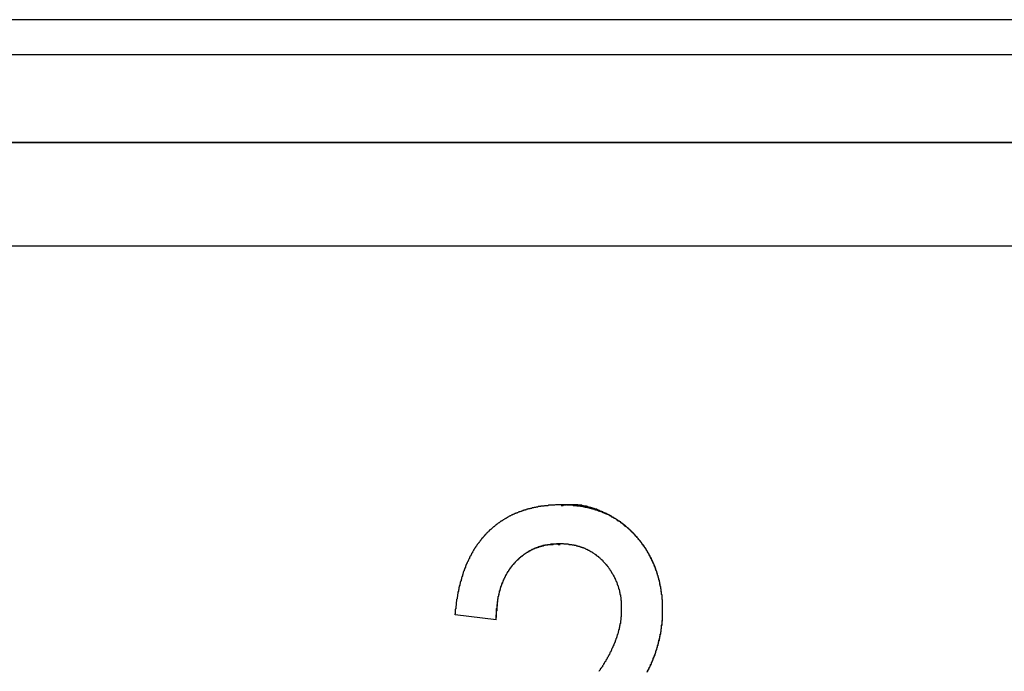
# Model space of a CAD drawing. Extents: x 7.6 to 27.1, y 2.7 to 20.5.
# Tile 60 of 136: x 15.989 to 16.214, y 15.181 to 15.33. Entities that reach past the tile are written whole.
import ezdxf

# ---------------------------------------------------------------- set-up
doc = ezdxf.new("R2010")
doc.units = 0
doc.layers.get('0').update_dxf_attribs({"linetype": 'CONTINUOUS'})

msp = doc.modelspace()

# ---------------------------------------------------------------- linework, layer by layer
at = {"color": 7, "linetype": 'CONTINUOUS'}
for p, q in [((16.42894, 15.33), (15.79794, 15.33)), ((16.42894, 15.322), (15.79794, 15.322)), ((15.78788, 15.302), (16.43733, 15.302)), ((16.43894, 15.302), (15.78794, 15.302)), ((16.42994, 15.27839), (15.09338, 15.27839)), ((16.11256, 15.21057), (16.11256, 15.21057)), ((16.09802, 15.1932), (16.08863, 15.19432))]:
    msp.add_line(p, q, dxfattribs=at)
at = {"color": 7}
for points in [[(16.1325, 15.1814, 0), (16.1326, 15.1815, 0), (16.1326, 15.1817, 0), (16.1327, 15.1818, 0), (16.1328, 15.1819, 0), (16.1328, 15.1821, 0), (16.1329, 15.1822, 0), (16.1329, 15.1823, 0), (16.133, 15.1824, 0), (16.1331, 15.1826, 0), (16.1331, 15.1827, 0), (16.1332, 15.1828, 0), (16.1332, 15.183, 0), (16.1333, 15.1831, 0), (16.1334, 15.1832, 0), (16.1334, 15.1833, 0), (16.1335, 15.1835, 0), (16.1335, 15.1836, 0), (16.1336, 15.1837, 0), (16.1336, 15.1839, 0), (16.1337, 15.184, 0), (16.1337, 15.1841, 0), (16.1338, 15.1842, 0), (16.1338, 15.1844, 0), (16.1339, 15.1845, 0), (16.1339, 15.1846, 0), (16.134, 15.1848, 0), (16.134, 15.1849, 0), (16.1341, 15.185, 0), (16.1341, 15.1851, 0), (16.1342, 15.1853, 0), (16.1342, 15.1854, 0), (16.1343, 15.1855, 0), (16.1343, 15.1856, 0), (16.1344, 15.1858, 0), (16.1344, 15.1859, 0), (16.1344, 15.186, 0), (16.1345, 15.1862, 0), (16.1345, 15.1863, 0), (16.1346, 15.1864, 0), (16.1346, 15.1865, 0), (16.1346, 15.1867, 0), (16.1347, 15.1868, 0), (16.1347, 15.1869, 0), (16.1348, 15.187, 0), (16.1348, 15.1872, 0), (16.1348, 15.1873, 0), (16.1349, 15.1874, 0), (16.1349, 15.1876, 0), (16.1349, 15.1877, 0), (16.135, 15.1878, 0), (16.135, 15.1879, 0), (16.135, 15.1881, 0), (16.1351, 15.1882, 0), (16.1351, 15.1883, 0), (16.1351, 15.1884, 0), (16.1352, 15.1886, 0), (16.1352, 15.1887, 0), (16.1352, 15.1888, 0), (16.1352, 15.189, 0), (16.1353, 15.1891, 0), (16.1353, 15.1892, 0), (16.1353, 15.1893, 0), (16.1354, 15.1895, 0), (16.1354, 15.1896, 0), (16.1354, 15.1897, 0), (16.1354, 15.1899, 0), (16.1355, 15.19, 0), (16.1355, 15.1901, 0), (16.1355, 15.1902, 0), (16.1355, 15.1904, 0), (16.1355, 15.1905, 0), (16.1356, 15.1906, 0), (16.1356, 15.1908, 0), (16.1356, 15.1909, 0), (16.1356, 15.191, 0), (16.1356, 15.1911, 0), (16.1357, 15.1913, 0), (16.1357, 15.1914, 0), (16.1357, 15.1915, 0), (16.1357, 15.1917, 0), (16.1357, 15.1918, 0), (16.1357, 15.1919, 0), (16.1358, 15.192, 0), (16.1358, 15.1922, 0), (16.1358, 15.1923, 0), (16.1358, 15.1924, 0), (16.1358, 15.1926, 0), (16.1358, 15.1927, 0), (16.1358, 15.1928, 0), (16.1359, 15.193, 0), (16.1359, 15.1931, 0), (16.1359, 15.1932, 0), (16.1359, 15.1933, 0), (16.1359, 15.1935, 0), (16.1359, 15.1936, 0), (16.1359, 15.1937, 0), (16.1359, 15.1939, 0), (16.1359, 15.194, 0), (16.1359, 15.1941, 0), (16.1359, 15.1943, 0), (16.1359, 15.1944, 0), (16.1359, 15.1945, 0), (16.1359, 15.1946, 0), (16.1359, 15.1948, 0), (16.1359, 15.1949, 0), (16.1359, 15.195, 0), (16.1359, 15.1952, 0), (16.1359, 15.1953, 0), (16.1359, 15.1954, 0), (16.1359, 15.1955, 0), (16.1359, 15.1957, 0), (16.1359, 15.1958, 0), (16.1359, 15.1959, 0), (16.1359, 15.1961, 0), (16.1359, 15.1962, 0), (16.1359, 15.1963, 0), (16.1359, 15.1964, 0), (16.1359, 15.1966, 0), (16.1359, 15.1967, 0), (16.1359, 15.1968, 0), (16.1359, 15.197, 0), (16.1359, 15.1971, 0), (16.1359, 15.1972, 0), (16.1359, 15.1973, 0), (16.1359, 15.1975, 0), (16.1359, 15.1976, 0), (16.1359, 15.1977, 0), (16.1358, 15.1979, 0), (16.1358, 15.198, 0), (16.1358, 15.1981, 0), (16.1358, 15.1982, 0), (16.1358, 15.1984, 0), (16.1358, 15.1985, 0), (16.1358, 15.1986, 0), (16.1358, 15.1987, 0), (16.1358, 15.1989, 0), (16.1357, 15.199, 0), (16.1357, 15.1991, 0), (16.1357, 15.1992, 0), (16.1357, 15.1993, 0), (16.1357, 15.1995, 0), (16.1357, 15.1996, 0), (16.1356, 15.1997, 0), (16.1356, 15.1998, 0), (16.1356, 15.2, 0), (16.1356, 15.2001, 0), (16.1356, 15.2002, 0), (16.1355, 15.2003, 0), (16.1355, 15.2004, 0), (16.1355, 15.2006, 0), (16.1355, 15.2007, 0), (16.1355, 15.2008, 0), (16.1354, 15.2009, 0), (16.1354, 15.201, 0), (16.1354, 15.2012, 0), (16.1354, 15.2013, 0), (16.1353, 15.2014, 0), (16.1353, 15.2015, 0), (16.1353, 15.2016, 0), (16.1353, 15.2017, 0), (16.1352, 15.2019, 0), (16.1352, 15.202, 0), (16.1352, 15.2021, 0), (16.1352, 15.2022, 0), (16.1351, 15.2023, 0), (16.1351, 15.2024, 0), (16.1351, 15.2026, 0), (16.135, 15.2027, 0), (16.135, 15.2028, 0), (16.135, 15.2029, 0), (16.1349, 15.203, 0), (16.1349, 15.2031, 0), (16.1349, 15.2032, 0), (16.1348, 15.2034, 0), (16.1348, 15.2035, 0), (16.1348, 15.2036, 0), (16.1347, 15.2037, 0), (16.1347, 15.2038, 0), (16.1347, 15.2039, 0), (16.1346, 15.204, 0), (16.1346, 15.2041, 0), (16.1346, 15.2043, 0), (16.1345, 15.2044, 0), (16.1345, 15.2045, 0), (16.1344, 15.2046, 0), (16.1344, 15.2047, 0), (16.1344, 15.2048, 0), (16.1343, 15.2049, 0), (16.1343, 15.205, 0), (16.1342, 15.2051, 0), (16.1342, 15.2052, 0), (16.1342, 15.2053, 0), (16.1341, 15.2055, 0), (16.1341, 15.2056, 0), (16.134, 15.2057, 0), (16.134, 15.2058, 0), (16.1339, 15.2059, 0), (16.1339, 15.206, 0), (16.1338, 15.2061, 0), (16.1338, 15.2062, 0), (16.1337, 15.2063, 0), (16.1337, 15.2064, 0), (16.1337, 15.2065, 0), (16.1336, 15.2066, 0), (16.1336, 15.2067, 0), (16.1335, 15.2068, 0), (16.1335, 15.2069, 0), (16.1334, 15.207, 0), (16.1334, 15.2072, 0), (16.1333, 15.2073, 0), (16.1332, 15.2074, 0), (16.1332, 15.2075, 0), (16.1331, 15.2076, 0), (16.1331, 15.2077, 0), (16.133, 15.2078, 0), (16.133, 15.2079, 0), (16.1329, 15.208, 0), (16.1329, 15.2081, 0), (16.1328, 15.2082, 0), (16.1328, 15.2083, 0), (16.1327, 15.2084, 0), (16.1326, 15.2085, 0), (16.1326, 15.2086, 0), (16.1325, 15.2087, 0), (16.1325, 15.2088, 0), (16.1324, 15.2089, 0), (16.1323, 15.209, 0), (16.1323, 15.2091, 0), (16.1322, 15.2092, 0), (16.1322, 15.2093, 0), (16.1321, 15.2094, 0), (16.132, 15.2095, 0), (16.132, 15.2096, 0), (16.1319, 15.2097, 0), (16.1318, 15.2098, 0), (16.1318, 15.2098, 0), (16.1317, 15.2099, 0), (16.1316, 15.21, 0), (16.1316, 15.2101, 0), (16.1315, 15.2102, 0), (16.1314, 15.2103, 0), (16.1314, 15.2104, 0), (16.1313, 15.2105, 0), (16.1312, 15.2106, 0), (16.1312, 15.2107, 0), (16.1311, 15.2108, 0), (16.131, 15.2109, 0), (16.131, 15.211, 0), (16.1309, 15.2111, 0), (16.1308, 15.2112, 0), (16.1307, 15.2113, 0), (16.1307, 15.2113, 0), (16.1306, 15.2114, 0), (16.1305, 15.2115, 0), (16.1304, 15.2116, 0), (16.1304, 15.2117, 0), (16.1303, 15.2118, 0), (16.1302, 15.2119, 0), (16.1301, 15.212, 0), (16.1301, 15.2121, 0), (16.13, 15.2122, 0), (16.1299, 15.2122, 0), (16.1298, 15.2123, 0), (16.1297, 15.2124, 0), (16.1297, 15.2125, 0), (16.1296, 15.2126, 0), (16.1295, 15.2127, 0), (16.1294, 15.2128, 0), (16.1293, 15.2129, 0), (16.1293, 15.2129, 0), (16.1292, 15.213, 0), (16.1291, 15.2131, 0), (16.129, 15.2132, 0), (16.1289, 15.2133, 0), (16.1288, 15.2134, 0), (16.1288, 15.2134, 0), (16.1287, 15.2135, 0), (16.1286, 15.2136, 0), (16.1285, 15.2137, 0), (16.1284, 15.2138, 0), (16.1283, 15.2139, 0), (16.1282, 15.2139, 0), (16.1282, 15.214, 0), (16.1281, 15.2141, 0), (16.128, 15.2142, 0), (16.1279, 15.2142, 0), (16.1278, 15.2143, 0), (16.1277, 15.2144, 0), (16.1276, 15.2145, 0), (16.1275, 15.2145, 0), (16.1275, 15.2146, 0), (16.1274, 15.2147, 0), (16.1273, 15.2148, 0), (16.1272, 15.2148, 0), (16.1271, 15.2149, 0), (16.127, 15.215, 0), (16.1269, 15.215, 0), (16.1268, 15.2151, 0), (16.1267, 15.2152, 0), (16.1266, 15.2153, 0), (16.1265, 15.2153, 0), (16.1264, 15.2154, 0), (16.1264, 15.2155, 0), (16.1263, 15.2155, 0), (16.1262, 15.2156, 0), (16.1261, 15.2157, 0), (16.126, 15.2157, 0), (16.1259, 15.2158, 0), (16.1258, 15.2158, 0), (16.1257, 15.2159, 0), (16.1256, 15.216, 0), (16.1255, 15.216, 0), (16.1254, 15.2161, 0), (16.1253, 15.2162, 0), (16.1252, 15.2162, 0), (16.1251, 15.2163, 0), (16.125, 15.2163, 0), (16.1249, 15.2164, 0), (16.1248, 15.2165, 0), (16.1247, 15.2165, 0), (16.1246, 15.2166, 0), (16.1245, 15.2166, 0), (16.1244, 15.2167, 0), (16.1243, 15.2167, 0), (16.1242, 15.2168, 0), (16.1241, 15.2168, 0), (16.124, 15.2169, 0), (16.1239, 15.2169, 0), (16.1238, 15.217, 0), (16.1237, 15.2171, 0), (16.1236, 15.2171, 0), (16.1235, 15.2172, 0), (16.1234, 15.2172, 0), (16.1233, 15.2173, 0), (16.1232, 15.2173, 0), (16.123, 15.2173, 0), (16.1229, 15.2174, 0), (16.1228, 15.2174, 0), (16.1227, 15.2175, 0), (16.1226, 15.2175, 0), (16.1225, 15.2176, 0), (16.1224, 15.2176, 0), (16.1223, 15.2177, 0), (16.1222, 15.2177, 0), (16.1221, 15.2178, 0), (16.122, 15.2178, 0), (16.1219, 15.2178, 0), (16.1217, 15.2179, 0), (16.1216, 15.2179, 0), (16.1215, 15.218, 0), (16.1214, 15.218, 0), (16.1213, 15.218, 0), (16.1212, 15.2181, 0), (16.1211, 15.2181, 0), (16.121, 15.2182, 0), (16.1209, 15.2182, 0), (16.1207, 15.2182, 0), (16.1206, 15.2183, 0), (16.1205, 15.2183, 0), (16.1204, 15.2183, 0), (16.1203, 15.2184, 0), (16.1202, 15.2184, 0), (16.12, 15.2184, 0), (16.1199, 15.2185, 0), (16.1198, 15.2185, 0), (16.1197, 15.2185, 0), (16.1196, 15.2186, 0), (16.1195, 15.2186, 0), (16.1193, 15.2186, 0), (16.1192, 15.2187, 0), (16.1191, 15.2187, 0), (16.119, 15.2187, 0), (16.1189, 15.2187, 0), (16.1188, 15.2188, 0), (16.1186, 15.2188, 0), (16.1185, 15.2188, 0), (16.1184, 15.2188, 0), (16.1183, 15.2189, 0), (16.1181, 15.2189, 0), (16.118, 15.2189, 0), (16.1179, 15.2189, 0), (16.1178, 15.219, 0), (16.1177, 15.219, 0), (16.1175, 15.219, 0), (16.1174, 15.219, 0), (16.1173, 15.219, 0), (16.1172, 15.2191, 0), (16.117, 15.2191, 0), (16.1169, 15.2191, 0), (16.1168, 15.2191, 0), (16.1166, 15.2191, 0), (16.1165, 15.2191, 0), (16.1164, 15.2192, 0), (16.1163, 15.2192, 0), (16.1161, 15.2192, 0), (16.116, 15.2192, 0), (16.1159, 15.2192, 0), (16.1157, 15.2192, 0), (16.1156, 15.2192, 0), (16.1155, 15.2193, 0), (16.1153, 15.2193, 0), (16.1152, 15.2193, 0), (16.1151, 15.2193, 0), (16.115, 15.2193, 0), (16.1148, 15.2193, 0), (16.1147, 15.2193, 0), (16.1146, 15.2193, 0), (16.1144, 15.2193, 0), (16.1143, 15.2193, 0), (16.1142, 15.2193, 0), (16.114, 15.2194, 0), (16.1139, 15.2194, 0), (16.1138, 15.2194, 0), (16.1136, 15.2194, 0), (16.1135, 15.2194, 0), (16.1134, 15.2194, 0), (16.1132, 15.2194, 0), (16.1131, 15.2194, 0), (16.1129, 15.2194, 0), (16.1128, 15.2194, 0), (16.1127, 15.2194, 0), (16.1125, 15.2194, 0), (16.1124, 15.2194, 0), (16.1123, 15.2194, 0), (16.1121, 15.2194, 0), (16.112, 15.2194, 0), (16.1119, 15.2194, 0), (16.1117, 15.2194, 0), (16.1116, 15.2194, 0), (16.1115, 15.2194, 0), (16.1113, 15.2193, 0), (16.1112, 15.2193, 0), (16.1111, 15.2193, 0), (16.1109, 15.2193, 0), (16.1108, 15.2193, 0), (16.1107, 15.2193, 0), (16.1106, 15.2193, 0), (16.1104, 15.2193, 0), (16.1103, 15.2193, 0), (16.1102, 15.2193, 0), (16.11, 15.2193, 0), (16.1099, 15.2193, 0), (16.1098, 15.2192, 0), (16.1096, 15.2192, 0), (16.1095, 15.2192, 0), (16.1094, 15.2192, 0), (16.1093, 15.2192, 0), (16.1091, 15.2192, 0), (16.109, 15.2192, 0), (16.1089, 15.2191, 0), (16.1088, 15.2191, 0), (16.1086, 15.2191, 0), (16.1085, 15.2191, 0), (16.1084, 15.2191, 0), (16.1082, 15.2191, 0), (16.1081, 15.219, 0), (16.108, 15.219, 0), (16.1079, 15.219, 0), (16.1078, 15.219, 0), (16.1076, 15.219, 0), (16.1075, 15.2189, 0), (16.1074, 15.2189, 0), (16.1073, 15.2189, 0), (16.1071, 15.2189, 0), (16.107, 15.2188, 0), (16.1069, 15.2188, 0), (16.1068, 15.2188, 0), (16.1067, 15.2188, 0), (16.1065, 15.2187, 0), (16.1064, 15.2187, 0), (16.1063, 15.2187, 0), (16.1062, 15.2187, 0), (16.1061, 15.2186, 0), (16.1059, 15.2186, 0), (16.1058, 15.2186, 0), (16.1057, 15.2185, 0), (16.1056, 15.2185, 0), (16.1055, 15.2185, 0), (16.1054, 15.2185, 0), (16.1052, 15.2184, 0), (16.1051, 15.2184, 0), (16.105, 15.2184, 0), (16.1049, 15.2183, 0), (16.1048, 15.2183, 0), (16.1047, 15.2183, 0), (16.1046, 15.2182, 0), (16.1044, 15.2182, 0), (16.1043, 15.2182, 0), (16.1042, 15.2181, 0), (16.1041, 15.2181, 0), (16.104, 15.218, 0), (16.1039, 15.218, 0), (16.1038, 15.218, 0), (16.1037, 15.2179, 0), (16.1036, 15.2179, 0), (16.1034, 15.2178, 0), (16.1033, 15.2178, 0), (16.1032, 15.2178, 0), (16.1031, 15.2177, 0), (16.103, 15.2177, 0), (16.1029, 15.2176, 0), (16.1028, 15.2176, 0), (16.1027, 15.2175, 0), (16.1026, 15.2175, 0), (16.1025, 15.2175, 0), (16.1024, 15.2174, 0), (16.1023, 15.2174, 0), (16.1021, 15.2173, 0), (16.102, 15.2173, 0), (16.1019, 15.2172, 0), (16.1018, 15.2172, 0), (16.1017, 15.2171, 0), (16.1016, 15.2171, 0), (16.1015, 15.217, 0), (16.1014, 15.217, 0), (16.1013, 15.2169, 0), (16.1012, 15.2169, 0), (16.1011, 15.2168, 0), (16.101, 15.2168, 0), (16.1009, 15.2167, 0), (16.1008, 15.2167, 0), (16.1007, 15.2166, 0), (16.1006, 15.2165, 0), (16.1005, 15.2165, 0), (16.1004, 15.2164, 0), (16.1003, 15.2164, 0), (16.1002, 15.2163, 0), (16.1001, 15.2163, 0), (16.1, 15.2162, 0), (16.0999, 15.2161, 0), (16.0998, 15.2161, 0), (16.0997, 15.216, 0), (16.0996, 15.216, 0), (16.0995, 15.2159, 0), (16.0994, 15.2158, 0), (16.0993, 15.2158, 0), (16.0992, 15.2157, 0), (16.0991, 15.2157, 0), (16.099, 15.2156, 0), (16.0989, 15.2155, 0), (16.0989, 15.2155, 0), (16.0988, 15.2154, 0), (16.0987, 15.2153, 0), (16.0986, 15.2153, 0), (16.0985, 15.2152, 0), (16.0984, 15.2151, 0), (16.0983, 15.2151, 0), (16.0982, 15.215, 0), (16.0981, 15.2149, 0), (16.098, 15.2149, 0), (16.0979, 15.2148, 0), (16.0978, 15.2147, 0), (16.0978, 15.2147, 0), (16.0977, 15.2146, 0), (16.0976, 15.2145, 0), (16.0975, 15.2144, 0), (16.0974, 15.2144, 0), (16.0973, 15.2143, 0), (16.0972, 15.2142, 0), (16.0971, 15.2141, 0), (16.0971, 15.2141, 0), (16.097, 15.214, 0), (16.0969, 15.2139, 0), (16.0968, 15.2138, 0), (16.0967, 15.2138, 0), (16.0966, 15.2137, 0), (16.0965, 15.2136, 0), (16.0965, 15.2135, 0), (16.0964, 15.2134, 0), (16.0963, 15.2134, 0), (16.0962, 15.2133, 0), (16.0961, 15.2132, 0), (16.096, 15.2131, 0), (16.096, 15.213, 0), (16.0959, 15.213, 0), (16.0958, 15.2129, 0), (16.0957, 15.2128, 0), (16.0956, 15.2127, 0), (16.0956, 15.2126, 0), (16.0955, 15.2125, 0), (16.0954, 15.2125, 0), (16.0953, 15.2124, 0), (16.0953, 15.2123, 0), (16.0952, 15.2122, 0), (16.0951, 15.2121, 0), (16.095, 15.212, 0), (16.095, 15.2119, 0), (16.0949, 15.2118, 0), (16.0948, 15.2118, 0), (16.0947, 15.2117, 0), (16.0947, 15.2116, 0), (16.0946, 15.2115, 0), (16.0945, 15.2114, 0), (16.0944, 15.2113, 0), (16.0944, 15.2112, 0), (16.0943, 15.2111, 0), (16.0942, 15.211, 0), (16.0941, 15.2109, 0), (16.0941, 15.2108, 0), (16.094, 15.2107, 0), (16.0939, 15.2107, 0), (16.0939, 15.2106, 0), (16.0938, 15.2105, 0), (16.0937, 15.2104, 0), (16.0937, 15.2103, 0), (16.0936, 15.2102, 0), (16.0935, 15.2101, 0), (16.0935, 15.21, 0), (16.0934, 15.2099, 0), (16.0933, 15.2098, 0), (16.0933, 15.2097, 0), (16.0932, 15.2096, 0), (16.0931, 15.2095, 0), (16.0931, 15.2094, 0), (16.093, 15.2093, 0), (16.0929, 15.2092, 0), (16.0929, 15.2091, 0), (16.0928, 15.209, 0), (16.0928, 15.2089, 0), (16.0927, 15.2088, 0), (16.0926, 15.2086, 0), (16.0926, 15.2085, 0), (16.0925, 15.2084, 0), (16.0924, 15.2083, 0), (16.0924, 15.2082, 0), (16.0923, 15.2081, 0), (16.0923, 15.208, 0), (16.0922, 15.2079, 0), (16.0922, 15.2078, 0), (16.0921, 15.2077, 0), (16.092, 15.2076, 0), (16.092, 15.2075, 0), (16.0919, 15.2074, 0), (16.0919, 15.2072, 0), (16.0918, 15.2071, 0), (16.0918, 15.207, 0), (16.0917, 15.2069, 0), (16.0917, 15.2068, 0), (16.0916, 15.2067, 0), (16.0916, 15.2066, 0), (16.0915, 15.2064, 0), (16.0914, 15.2063, 0), (16.0914, 15.2062, 0), (16.0913, 15.2061, 0), (16.0913, 15.206, 0), (16.0912, 15.2059, 0), (16.0912, 15.2058, 0), (16.0911, 15.2056, 0), (16.0911, 15.2055, 0), (16.091, 15.2054, 0), (16.091, 15.2053, 0), (16.091, 15.2052, 0), (16.0909, 15.205, 0), (16.0909, 15.2049, 0), (16.0908, 15.2048, 0), (16.0908, 15.2047, 0), (16.0907, 15.2046, 0), (16.0907, 15.2044, 0), (16.0906, 15.2043, 0), (16.0906, 15.2042, 0), (16.0905, 15.2041, 0), (16.0905, 15.2039, 0), (16.0905, 15.2038, 0), (16.0904, 15.2037, 0), (16.0904, 15.2036, 0), (16.0903, 15.2034, 0), (16.0903, 15.2033, 0), (16.0903, 15.2032, 0), (16.0902, 15.203, 0), (16.0902, 15.2029, 0), (16.0901, 15.2028, 0), (16.0901, 15.2027, 0), (16.0901, 15.2025, 0), (16.09, 15.2024, 0), (16.09, 15.2023, 0), (16.09, 15.2021, 0), (16.0899, 15.202, 0), (16.0899, 15.2019, 0), (16.0898, 15.2017, 0), (16.0898, 15.2016, 0), (16.0898, 15.2015, 0), (16.0897, 15.2013, 0), (16.0897, 15.2012, 0), (16.0897, 15.2011, 0), (16.0896, 15.2009, 0), (16.0896, 15.2008, 0), (16.0896, 15.2007, 0), (16.0895, 15.2005, 0), (16.0895, 15.2004, 0), (16.0895, 15.2002, 0), (16.0895, 15.2001, 0), (16.0894, 15.2, 0), (16.0894, 15.1998, 0), (16.0894, 15.1997, 0), (16.0893, 15.1995, 0), (16.0893, 15.1994, 0), (16.0893, 15.1993, 0), (16.0893, 15.1991, 0), (16.0892, 15.199, 0), (16.0892, 15.1988, 0), (16.0892, 15.1987, 0), (16.0892, 15.1985, 0), (16.0891, 15.1984, 0), (16.0891, 15.1983, 0), (16.0891, 15.1981, 0), (16.0891, 15.198, 0), (16.089, 15.1978, 0), (16.089, 15.1977, 0), (16.089, 15.1975, 0), (16.089, 15.1974, 0), (16.0889, 15.1972, 0), (16.0889, 15.1971, 0), (16.0889, 15.1969, 0), (16.0889, 15.1968, 0), (16.0889, 15.1966, 0), (16.0889, 15.1965, 0), (16.0888, 15.1963, 0), (16.0888, 15.1962, 0), (16.0888, 15.196, 0), (16.0888, 15.1959, 0), (16.0888, 15.1957, 0), (16.0887, 15.1956, 0), (16.0887, 15.1954, 0), (16.0887, 15.1953, 0), (16.0887, 15.1951, 0), (16.0887, 15.1949, 0), (16.0887, 15.1948, 0), (16.0887, 15.1946, 0), (16.0886, 15.1945, 0), (16.0886, 15.1943, 0)], [(16.1324, 15.1813, 0), (16.1325, 15.1815, 0), (16.1326, 15.1817, 0), (16.1327, 15.1819, 0), (16.1328, 15.1821, 0), (16.1329, 15.1822, 0), (16.133, 15.1824, 0), (16.1331, 15.1826, 0), (16.1332, 15.1828, 0), (16.1333, 15.183, 0), (16.1334, 15.1832, 0), (16.1334, 15.1834, 0), (16.1335, 15.1836, 0), (16.1336, 15.1838, 0), (16.1337, 15.184, 0), (16.1338, 15.1842, 0), (16.1338, 15.1844, 0), (16.1339, 15.1846, 0), (16.134, 15.1848, 0), (16.1341, 15.185, 0), (16.1342, 15.1852, 0), (16.1342, 15.1854, 0), (16.1343, 15.1856, 0), (16.1344, 15.1858, 0), (16.1344, 15.186, 0), (16.1345, 15.1862, 0), (16.1346, 15.1864, 0), (16.1346, 15.1866, 0), (16.1347, 15.1869, 0), (16.1348, 15.1871, 0), (16.1348, 15.1873, 0), (16.1349, 15.1875, 0), (16.1349, 15.1877, 0), (16.135, 15.1879, 0), (16.135, 15.1881, 0), (16.1351, 15.1883, 0), (16.1351, 15.1885, 0), (16.1352, 15.1887, 0), (16.1352, 15.1889, 0), (16.1353, 15.1891, 0), (16.1353, 15.1894, 0), (16.1354, 15.1896, 0), (16.1354, 15.1898, 0), (16.1355, 15.19, 0), (16.1355, 15.1902, 0), (16.1355, 15.1904, 0), (16.1356, 15.1906, 0), (16.1356, 15.1908, 0), (16.1356, 15.191, 0), (16.1357, 15.1913, 0), (16.1357, 15.1915, 0), (16.1357, 15.1917, 0), (16.1357, 15.1919, 0), (16.1358, 15.1921, 0), (16.1358, 15.1923, 0), (16.1358, 15.1925, 0), (16.1358, 15.1928, 0), (16.1358, 15.193, 0), (16.1359, 15.1932, 0), (16.1359, 15.1934, 0), (16.1359, 15.1936, 0), (16.1359, 15.1938, 0), (16.1359, 15.194, 0), (16.1359, 15.1943, 0), (16.1359, 15.1945, 0), (16.1359, 15.1947, 0), (16.1359, 15.1949, 0), (16.1359, 15.1951, 0), (16.1359, 15.1953, 0), (16.1359, 15.1955, 0), (16.1359, 15.1958, 0), (16.1359, 15.196, 0), (16.1359, 15.1962, 0), (16.1359, 15.1964, 0), (16.1359, 15.1966, 0), (16.1359, 15.1968, 0), (16.1359, 15.1971, 0), (16.1359, 15.1973, 0), (16.1359, 15.1975, 0), (16.1359, 15.1977, 0), (16.1358, 15.1979, 0), (16.1358, 15.1981, 0), (16.1358, 15.1983, 0), (16.1358, 15.1986, 0), (16.1358, 15.1988, 0), (16.1357, 15.199, 0), (16.1357, 15.1992, 0), (16.1357, 15.1994, 0), (16.1356, 15.1996, 0), (16.1356, 15.1998, 0), (16.1356, 15.2001, 0), (16.1355, 15.2003, 0), (16.1355, 15.2005, 0), (16.1355, 15.2007, 0), (16.1354, 15.2009, 0), (16.1354, 15.2011, 0), (16.1353, 15.2013, 0), (16.1353, 15.2015, 0), (16.1353, 15.2017, 0), (16.1352, 15.202, 0), (16.1352, 15.2022, 0), (16.1351, 15.2024, 0), (16.1351, 15.2026, 0), (16.135, 15.2028, 0), (16.1349, 15.203, 0), (16.1349, 15.2032, 0), (16.1348, 15.2034, 0), (16.1348, 15.2036, 0), (16.1347, 15.2038, 0), (16.1346, 15.204, 0), (16.1346, 15.2042, 0), (16.1345, 15.2044, 0), (16.1344, 15.2046, 0), (16.1343, 15.2048, 0), (16.1343, 15.205, 0), (16.1342, 15.2052, 0), (16.1341, 15.2054, 0), (16.134, 15.2056, 0), (16.134, 15.2058, 0), (16.1339, 15.206, 0), (16.1338, 15.2062, 0), (16.1337, 15.2064, 0), (16.1336, 15.2066, 0), (16.1335, 15.2068, 0), (16.1334, 15.207, 0), (16.1333, 15.2072, 0), (16.1332, 15.2074, 0), (16.1331, 15.2076, 0), (16.133, 15.2078, 0), (16.1329, 15.208, 0), (16.1328, 15.2082, 0), (16.1327, 15.2084, 0), (16.1326, 15.2085, 0), (16.1325, 15.2087, 0), (16.1324, 15.2089, 0), (16.1323, 15.2091, 0), (16.1322, 15.2093, 0), (16.132, 15.2095, 0), (16.1319, 15.2096, 0), (16.1318, 15.2098, 0), (16.1317, 15.21, 0), (16.1316, 15.2102, 0), (16.1314, 15.2103, 0), (16.1313, 15.2105, 0), (16.1312, 15.2107, 0), (16.131, 15.2109, 0), (16.1309, 15.211, 0), (16.1308, 15.2112, 0), (16.1306, 15.2114, 0), (16.1305, 15.2115, 0), (16.1304, 15.2117, 0), (16.1302, 15.2119, 0), (16.1301, 15.212, 0), (16.13, 15.2122, 0), (16.1298, 15.2123, 0), (16.1297, 15.2125, 0), (16.1295, 15.2127, 0), (16.1294, 15.2128, 0), (16.1292, 15.213, 0), (16.1291, 15.2131, 0), (16.1289, 15.2133, 0), (16.1288, 15.2134, 0), (16.1286, 15.2136, 0), (16.1284, 15.2137, 0), (16.1283, 15.2139, 0), (16.1281, 15.214, 0), (16.128, 15.2141, 0), (16.1278, 15.2143, 0), (16.1276, 15.2144, 0), (16.1275, 15.2145, 0), (16.1273, 15.2147, 0), (16.1271, 15.2148, 0), (16.127, 15.2149, 0), (16.1268, 15.2151, 0), (16.1266, 15.2152, 0), (16.1264, 15.2153, 0), (16.1263, 15.2155, 0), (16.1261, 15.2156, 0), (16.1259, 15.2157, 0), (16.1257, 15.2158, 0), (16.1256, 15.216, 0), (16.1254, 15.2161, 0), (16.1252, 15.2162, 0), (16.125, 15.2163, 0), (16.1248, 15.2164, 0), (16.1246, 15.2165, 0), (16.1244, 15.2166, 0), (16.1243, 15.2168, 0), (16.1241, 15.2169, 0), (16.1239, 15.217, 0), (16.1237, 15.2171, 0), (16.1235, 15.2172, 0), (16.1233, 15.2173, 0), (16.1231, 15.2174, 0), (16.1229, 15.2175, 0), (16.1227, 15.2176, 0), (16.1225, 15.2177, 0), (16.1223, 15.2178, 0), (16.1221, 15.2179, 0), (16.1219, 15.2179, 0), (16.1217, 15.218, 0), (16.1215, 15.2181, 0), (16.1213, 15.2182, 0), (16.1211, 15.2183, 0), (16.1209, 15.2184, 0), (16.1207, 15.2184, 0), (16.1205, 15.2185, 0), (16.1203, 15.2186, 0), (16.12, 15.2186, 0), (16.1198, 15.2187, 0), (16.1196, 15.2188, 0), (16.1194, 15.2188, 0), (16.1192, 15.2189, 0), (16.119, 15.2189, 0), (16.1188, 15.219, 0), (16.1186, 15.2191, 0), (16.1184, 15.2191, 0), (16.1181, 15.2191, 0), (16.1179, 15.2192, 0), (16.1177, 15.2192, 0), (16.1175, 15.2193, 0), (16.1173, 15.2193, 0), (16.1171, 15.2193, 0), (16.1169, 15.2193, 0), (16.1166, 15.2194, 0), (16.1164, 15.2194, 0), (16.1162, 15.2194, 0), (16.116, 15.2194, 0), (16.1158, 15.2194, 0), (16.1156, 15.2194, 0), (16.1154, 15.2194, 0), (16.1151, 15.2194, 0), (16.1149, 15.2194, 0), (16.1147, 15.2194, 0), (16.1145, 15.2194, 0), (16.1143, 15.2194, 0), (16.1141, 15.2194, 0), (16.1139, 15.2193, 0), (16.1137, 15.2193, 0), (16.1134, 15.2193, 0), (16.1132, 15.2192, 0), (16.113, 15.2192, 0), (16.1128, 15.2192, 0)], [(16.098, 15.1932, 0), (16.098, 15.1933, 0), (16.098, 15.1935, 0), (16.098, 15.1936, 0), (16.098, 15.1937, 0), (16.098, 15.1938, 0), (16.098, 15.194, 0), (16.098, 15.1941, 0), (16.098, 15.1942, 0), (16.098, 15.1943, 0), (16.0981, 15.1945, 0), (16.0981, 15.1946, 0), (16.0981, 15.1947, 0), (16.0981, 15.1948, 0), (16.0981, 15.1949, 0), (16.0981, 15.1951, 0), (16.0981, 15.1952, 0), (16.0981, 15.1953, 0), (16.0981, 15.1954, 0), (16.0981, 15.1955, 0), (16.0981, 15.1957, 0), (16.0981, 15.1958, 0), (16.0982, 15.1959, 0), (16.0982, 15.196, 0), (16.0982, 15.1961, 0), (16.0982, 15.1962, 0), (16.0982, 15.1964, 0), (16.0982, 15.1965, 0), (16.0982, 15.1966, 0), (16.0982, 15.1967, 0), (16.0983, 15.1968, 0), (16.0983, 15.1969, 0), (16.0983, 15.1971, 0), (16.0983, 15.1972, 0), (16.0983, 15.1973, 0), (16.0983, 15.1974, 0), (16.0984, 15.1975, 0), (16.0984, 15.1976, 0), (16.0984, 15.1977, 0), (16.0984, 15.1978, 0), (16.0984, 15.1979, 0), (16.0985, 15.1981, 0), (16.0985, 15.1982, 0), (16.0985, 15.1983, 0), (16.0985, 15.1984, 0), (16.0985, 15.1985, 0), (16.0986, 15.1986, 0), (16.0986, 15.1987, 0), (16.0986, 15.1988, 0), (16.0986, 15.1989, 0), (16.0987, 15.199, 0), (16.0987, 15.1991, 0), (16.0987, 15.1992, 0), (16.0987, 15.1993, 0), (16.0988, 15.1994, 0), (16.0988, 15.1995, 0), (16.0988, 15.1997, 0), (16.0988, 15.1998, 0), (16.0989, 15.1999, 0), (16.0989, 15.2, 0), (16.0989, 15.2001, 0), (16.099, 15.2002, 0), (16.099, 15.2003, 0), (16.099, 15.2004, 0), (16.099, 15.2005, 0), (16.0991, 15.2006, 0), (16.0991, 15.2007, 0), (16.0991, 15.2008, 0), (16.0992, 15.2009, 0), (16.0992, 15.201, 0), (16.0992, 15.2011, 0), (16.0993, 15.2012, 0), (16.0993, 15.2012, 0), (16.0993, 15.2013, 0), (16.0994, 15.2014, 0), (16.0994, 15.2015, 0), (16.0995, 15.2016, 0), (16.0995, 15.2017, 0), (16.0995, 15.2018, 0), (16.0996, 15.2019, 0), (16.0996, 15.202, 0), (16.0996, 15.2021, 0), (16.0997, 15.2022, 0), (16.0997, 15.2023, 0), (16.0998, 15.2024, 0), (16.0998, 15.2025, 0), (16.0998, 15.2026, 0), (16.0999, 15.2026, 0), (16.0999, 15.2027, 0), (16.1, 15.2028, 0), (16.1, 15.2029, 0), (16.1001, 15.203, 0), (16.1001, 15.2031, 0), (16.1001, 15.2032, 0), (16.1002, 15.2033, 0), (16.1002, 15.2033, 0), (16.1003, 15.2034, 0), (16.1003, 15.2035, 0), (16.1004, 15.2036, 0), (16.1004, 15.2037, 0), (16.1005, 15.2038, 0), (16.1005, 15.2039, 0), (16.1006, 15.2039, 0), (16.1006, 15.204, 0), (16.1007, 15.2041, 0), (16.1007, 15.2042, 0), (16.1008, 15.2043, 0), (16.1008, 15.2043, 0), (16.1009, 15.2044, 0), (16.1009, 15.2045, 0), (16.101, 15.2046, 0), (16.101, 15.2047, 0), (16.1011, 15.2047, 0), (16.1011, 15.2048, 0), (16.1012, 15.2049, 0), (16.1013, 15.205, 0), (16.1013, 15.2051, 0), (16.1014, 15.2051, 0), (16.1014, 15.2052, 0), (16.1015, 15.2053, 0), (16.1015, 15.2054, 0), (16.1016, 15.2054, 0), (16.1016, 15.2055, 0), (16.1017, 15.2056, 0), (16.1018, 15.2057, 0), (16.1018, 15.2057, 0), (16.1019, 15.2058, 0), (16.1019, 15.2059, 0), (16.102, 15.2059, 0), (16.1021, 15.206, 0), (16.1021, 15.2061, 0), (16.1022, 15.2062, 0), (16.1022, 15.2062, 0), (16.1023, 15.2063, 0), (16.1024, 15.2064, 0), (16.1024, 15.2064, 0), (16.1025, 15.2065, 0), (16.1026, 15.2066, 0), (16.1026, 15.2066, 0), (16.1027, 15.2067, 0), (16.1028, 15.2068, 0), (16.1028, 15.2068, 0), (16.1029, 15.2069, 0), (16.103, 15.2069, 0), (16.103, 15.207, 0), (16.1031, 15.2071, 0), (16.1032, 15.2071, 0), (16.1032, 15.2072, 0), (16.1033, 15.2073, 0), (16.1034, 15.2073, 0), (16.1034, 15.2074, 0), (16.1035, 15.2074, 0), (16.1036, 15.2075, 0), (16.1036, 15.2076, 0), (16.1037, 15.2076, 0), (16.1038, 15.2077, 0), (16.1038, 15.2077, 0), (16.1039, 15.2078, 0), (16.104, 15.2078, 0), (16.1041, 15.2079, 0), (16.1041, 15.2079, 0), (16.1042, 15.208, 0), (16.1043, 15.2081, 0), (16.1043, 15.2081, 0), (16.1044, 15.2082, 0), (16.1045, 15.2082, 0), (16.1046, 15.2083, 0), (16.1046, 15.2083, 0), (16.1047, 15.2084, 0), (16.1048, 15.2084, 0), (16.1049, 15.2085, 0), (16.1049, 15.2085, 0), (16.105, 15.2086, 0), (16.1051, 15.2086, 0), (16.1052, 15.2086, 0), (16.1052, 15.2087, 0), (16.1053, 15.2087, 0), (16.1054, 15.2088, 0), (16.1055, 15.2088, 0), (16.1056, 15.2089, 0), (16.1056, 15.2089, 0), (16.1057, 15.209, 0), (16.1058, 15.209, 0), (16.1059, 15.209, 0), (16.106, 15.2091, 0), (16.106, 15.2091, 0), (16.1061, 15.2092, 0), (16.1062, 15.2092, 0), (16.1063, 15.2092, 0), (16.1064, 15.2093, 0), (16.1064, 15.2093, 0), (16.1065, 15.2094, 0), (16.1066, 15.2094, 0), (16.1067, 15.2094, 0), (16.1068, 15.2095, 0), (16.1069, 15.2095, 0), (16.1069, 15.2095, 0), (16.107, 15.2096, 0), (16.1071, 15.2096, 0), (16.1072, 15.2096, 0), (16.1073, 15.2097, 0), (16.1074, 15.2097, 0), (16.1074, 15.2097, 0), (16.1075, 15.2098, 0), (16.1076, 15.2098, 0), (16.1077, 15.2098, 0), (16.1078, 15.2099, 0), (16.1079, 15.2099, 0), (16.108, 15.2099, 0), (16.1081, 15.2099, 0), (16.1081, 15.21, 0), (16.1082, 15.21, 0), (16.1083, 15.21, 0), (16.1084, 15.21, 0), (16.1085, 15.2101, 0), (16.1086, 15.2101, 0), (16.1087, 15.2101, 0), (16.1088, 15.2101, 0), (16.1089, 15.2102, 0), (16.109, 15.2102, 0), (16.109, 15.2102, 0), (16.1091, 15.2102, 0), (16.1092, 15.2102, 0), (16.1093, 15.2103, 0), (16.1094, 15.2103, 0), (16.1095, 15.2103, 0), (16.1096, 15.2103, 0), (16.1097, 15.2103, 0), (16.1098, 15.2103, 0), (16.1099, 15.2104, 0), (16.11, 15.2104, 0), (16.1101, 15.2104, 0), (16.1102, 15.2104, 0), (16.1103, 15.2104, 0), (16.1104, 15.2104, 0), (16.1105, 15.2104, 0), (16.1105, 15.2105, 0), (16.1106, 15.2105, 0), (16.1107, 15.2105, 0), (16.1108, 15.2105, 0), (16.1109, 15.2105, 0), (16.111, 15.2105, 0), (16.1111, 15.2105, 0), (16.1112, 15.2105, 0), (16.1113, 15.2105, 0), (16.1114, 15.2105, 0), (16.1115, 15.2105, 0), (16.1116, 15.2105, 0), (16.1117, 15.2105, 0), (16.1118, 15.2106, 0), (16.1119, 15.2106, 0), (16.112, 15.2106, 0), (16.1121, 15.2106, 0), (16.1122, 15.2106, 0), (16.1123, 15.2106, 0), (16.1124, 15.2106, 0), (16.1125, 15.2106, 0), (16.1126, 15.2106, 0), (16.1127, 15.2106, 0), (16.1128, 15.2106, 0), (16.1129, 15.2106, 0), (16.113, 15.2106, 0), (16.1131, 15.2106, 0), (16.1132, 15.2106, 0), (16.1133, 15.2106, 0), (16.1134, 15.2105, 0), (16.1135, 15.2105, 0), (16.1136, 15.2105, 0), (16.1137, 15.2105, 0), (16.1138, 15.2105, 0), (16.1139, 15.2105, 0), (16.114, 15.2105, 0), (16.1141, 15.2105, 0), (16.1142, 15.2105, 0), (16.1143, 15.2105, 0), (16.1144, 15.2105, 0), (16.1145, 15.2105, 0), (16.1146, 15.2104, 0), (16.1147, 15.2104, 0), (16.1148, 15.2104, 0), (16.1149, 15.2104, 0), (16.115, 15.2104, 0), (16.1151, 15.2104, 0), (16.1152, 15.2104, 0), (16.1153, 15.2103, 0), (16.1154, 15.2103, 0), (16.1155, 15.2103, 0), (16.1156, 15.2103, 0), (16.1157, 15.2103, 0), (16.1157, 15.2103, 0), (16.1158, 15.2102, 0), (16.1159, 15.2102, 0), (16.116, 15.2102, 0), (16.1161, 15.2102, 0), (16.1162, 15.2102, 0), (16.1163, 15.2101, 0), (16.1164, 15.2101, 0), (16.1165, 15.2101, 0), (16.1166, 15.2101, 0), (16.1166, 15.21, 0), (16.1167, 15.21, 0), (16.1168, 15.21, 0), (16.1169, 15.21, 0), (16.117, 15.2099, 0), (16.1171, 15.2099, 0), (16.1172, 15.2099, 0), (16.1173, 15.2098, 0), (16.1173, 15.2098, 0), (16.1174, 15.2098, 0), (16.1175, 15.2098, 0), (16.1176, 15.2097, 0), (16.1177, 15.2097, 0), (16.1178, 15.2097, 0), (16.1179, 15.2096, 0), (16.1179, 15.2096, 0), (16.118, 15.2096, 0), (16.1181, 15.2095, 0), (16.1182, 15.2095, 0), (16.1183, 15.2095, 0), (16.1184, 15.2094, 0), (16.1184, 15.2094, 0), (16.1185, 15.2093, 0), (16.1186, 15.2093, 0), (16.1187, 15.2093, 0), (16.1188, 15.2092, 0), (16.1188, 15.2092, 0), (16.1189, 15.2091, 0), (16.119, 15.2091, 0), (16.1191, 15.2091, 0), (16.1192, 15.209, 0), (16.1192, 15.209, 0), (16.1193, 15.2089, 0), (16.1194, 15.2089, 0), (16.1195, 15.2088, 0), (16.1196, 15.2088, 0), (16.1196, 15.2088, 0), (16.1197, 15.2087, 0), (16.1198, 15.2087, 0), (16.1199, 15.2086, 0), (16.1199, 15.2086, 0), (16.12, 15.2085, 0), (16.1201, 15.2085, 0), (16.1202, 15.2084, 0), (16.1202, 15.2084, 0), (16.1203, 15.2083, 0), (16.1204, 15.2083, 0), (16.1205, 15.2082, 0), (16.1205, 15.2082, 0), (16.1206, 15.2081, 0), (16.1207, 15.2081, 0), (16.1208, 15.208, 0), (16.1208, 15.2079, 0), (16.1209, 15.2079, 0), (16.121, 15.2078, 0), (16.121, 15.2078, 0), (16.1211, 15.2077, 0), (16.1212, 15.2077, 0), (16.1213, 15.2076, 0), (16.1213, 15.2075, 0), (16.1214, 15.2075, 0), (16.1215, 15.2074, 0), (16.1215, 15.2074, 0), (16.1216, 15.2073, 0), (16.1217, 15.2072, 0), (16.1217, 15.2072, 0), (16.1218, 15.2071, 0), (16.1219, 15.207, 0), (16.122, 15.207, 0), (16.122, 15.2069, 0), (16.1221, 15.2069, 0), (16.1222, 15.2068, 0), (16.1222, 15.2067, 0), (16.1223, 15.2067, 0), (16.1223, 15.2066, 0), (16.1224, 15.2065, 0), (16.1225, 15.2064, 0), (16.1225, 15.2064, 0), (16.1226, 15.2063, 0), (16.1227, 15.2062, 0), (16.1227, 15.2062, 0), (16.1228, 15.2061, 0), (16.1229, 15.206, 0), (16.1229, 15.206, 0), (16.123, 15.2059, 0), (16.123, 15.2058, 0), (16.1231, 15.2057, 0), (16.1232, 15.2057, 0), (16.1232, 15.2056, 0), (16.1233, 15.2055, 0), (16.1233, 15.2054, 0), (16.1234, 15.2054, 0), (16.1235, 15.2053, 0), (16.1235, 15.2052, 0), (16.1236, 15.2051, 0), (16.1236, 15.2051, 0), (16.1237, 15.205, 0), (16.1237, 15.2049, 0), (16.1238, 15.2048, 0), (16.1238, 15.2048, 0), (16.1239, 15.2047, 0), (16.1239, 15.2046, 0), (16.124, 15.2045, 0), (16.124, 15.2045, 0), (16.1241, 15.2044, 0), (16.1241, 15.2043, 0), (16.1242, 15.2042, 0), (16.1242, 15.2041, 0), (16.1243, 15.2041, 0), (16.1243, 15.204, 0), (16.1244, 15.2039, 0), (16.1244, 15.2038, 0), (16.1245, 15.2037, 0), (16.1245, 15.2037, 0), (16.1246, 15.2036, 0), (16.1246, 15.2035, 0), (16.1247, 15.2034, 0), (16.1247, 15.2033, 0), (16.1248, 15.2033, 0), (16.1248, 15.2032, 0), (16.1248, 15.2031, 0), (16.1249, 15.203, 0), (16.1249, 15.2029, 0), (16.125, 15.2029, 0), (16.125, 15.2028, 0), (16.125, 15.2027, 0), (16.1251, 15.2026, 0), (16.1251, 15.2025, 0), (16.1252, 15.2024, 0), (16.1252, 15.2024, 0), (16.1252, 15.2023, 0), (16.1253, 15.2022, 0), (16.1253, 15.2021, 0), (16.1253, 15.202, 0), (16.1254, 15.2019, 0), (16.1254, 15.2018, 0), (16.1255, 15.2018, 0), (16.1255, 15.2017, 0), (16.1255, 15.2016, 0), (16.1256, 15.2015, 0), (16.1256, 15.2014, 0), (16.1256, 15.2013, 0), (16.1256, 15.2012, 0), (16.1257, 15.2011, 0), (16.1257, 15.2011, 0), (16.1257, 15.201, 0), (16.1258, 15.2009, 0), (16.1258, 15.2008, 0), (16.1258, 15.2007, 0), (16.1259, 15.2006, 0), (16.1259, 15.2005, 0), (16.1259, 15.2004, 0), (16.1259, 15.2003, 0), (16.126, 15.2002, 0), (16.126, 15.2002, 0), (16.126, 15.2001, 0), (16.126, 15.2, 0), (16.1261, 15.1999, 0), (16.1261, 15.1998, 0), (16.1261, 15.1997, 0), (16.1261, 15.1996, 0), (16.1261, 15.1995, 0), (16.1262, 15.1994, 0), (16.1262, 15.1993, 0), (16.1262, 15.1992, 0), (16.1262, 15.1991, 0), (16.1262, 15.199, 0), (16.1263, 15.1989, 0), (16.1263, 15.1988, 0), (16.1263, 15.1988, 0), (16.1263, 15.1987, 0), (16.1263, 15.1986, 0), (16.1263, 15.1985, 0), (16.1264, 15.1984, 0), (16.1264, 15.1983, 0), (16.1264, 15.1982, 0), (16.1264, 15.1981, 0), (16.1264, 15.198, 0), (16.1264, 15.1979, 0), (16.1264, 15.1978, 0), (16.1264, 15.1977, 0), (16.1265, 15.1976, 0), (16.1265, 15.1975, 0), (16.1265, 15.1974, 0), (16.1265, 15.1973, 0), (16.1265, 15.1972, 0), (16.1265, 15.1971, 0), (16.1265, 15.197, 0), (16.1265, 15.1969, 0), (16.1265, 15.1968, 0), (16.1265, 15.1967, 0), (16.1265, 15.1966, 0), (16.1265, 15.1965, 0), (16.1265, 15.1964, 0), (16.1265, 15.1963, 0), (16.1265, 15.1962, 0), (16.1265, 15.1961, 0), (16.1265, 15.196, 0), (16.1265, 15.1959, 0), (16.1265, 15.1958, 0), (16.1265, 15.1957, 0), (16.1265, 15.1956, 0), (16.1265, 15.1955, 0), (16.1265, 15.1954, 0), (16.1265, 15.1953, 0), (16.1265, 15.1952, 0), (16.1265, 15.1951, 0), (16.1265, 15.195, 0), (16.1265, 15.1949, 0), (16.1265, 15.1948, 0), (16.1265, 15.1947, 0), (16.1265, 15.1946, 0), (16.1265, 15.1944, 0), (16.1265, 15.1943, 0), (16.1265, 15.1942, 0), (16.1265, 15.1941, 0), (16.1265, 15.194, 0), (16.1265, 15.1939, 0), (16.1264, 15.1938, 0), (16.1264, 15.1937, 0), (16.1264, 15.1936, 0), (16.1264, 15.1935, 0), (16.1264, 15.1934, 0), (16.1264, 15.1933, 0), (16.1264, 15.1932, 0), (16.1264, 15.1931, 0), (16.1263, 15.193, 0), (16.1263, 15.1929, 0), (16.1263, 15.1928, 0), (16.1263, 15.1926, 0), (16.1263, 15.1925, 0), (16.1263, 15.1924, 0), (16.1262, 15.1923, 0), (16.1262, 15.1922, 0), (16.1262, 15.1921, 0), (16.1262, 15.192, 0), (16.1262, 15.1919, 0), (16.1261, 15.1918, 0), (16.1261, 15.1917, 0), (16.1261, 15.1916, 0), (16.1261, 15.1915, 0), (16.126, 15.1913, 0), (16.126, 15.1912, 0), (16.126, 15.1911, 0), (16.126, 15.191, 0), (16.1259, 15.1909, 0), (16.1259, 15.1908, 0), (16.1259, 15.1907, 0), (16.1259, 15.1906, 0), (16.1258, 15.1905, 0), (16.1258, 15.1904, 0), (16.1258, 15.1902, 0), (16.1257, 15.1901, 0), (16.1257, 15.19, 0), (16.1257, 15.1899, 0), (16.1256, 15.1898, 0), (16.1256, 15.1897, 0), (16.1256, 15.1896, 0), (16.1255, 15.1895, 0), (16.1255, 15.1894, 0), (16.1255, 15.1893, 0), (16.1254, 15.1891, 0), (16.1254, 15.189, 0), (16.1253, 15.1889, 0), (16.1253, 15.1888, 0), (16.1253, 15.1887, 0), (16.1252, 15.1886, 0), (16.1252, 15.1885, 0), (16.1251, 15.1884, 0), (16.1251, 15.1882, 0), (16.1251, 15.1881, 0), (16.125, 15.188, 0), (16.125, 15.1879, 0), (16.1249, 15.1878, 0), (16.1249, 15.1877, 0), (16.1248, 15.1876, 0), (16.1248, 15.1875, 0), (16.1247, 15.1873, 0), (16.1247, 15.1872, 0), (16.1246, 15.1871, 0), (16.1246, 15.187, 0), (16.1245, 15.1869, 0), (16.1245, 15.1868, 0), (16.1244, 15.1867, 0), (16.1244, 15.1866, 0), (16.1243, 15.1864, 0), (16.1243, 15.1863, 0), (16.1242, 15.1862, 0), (16.1242, 15.1861, 0), (16.1241, 15.186, 0), (16.1241, 15.1859, 0), (16.124, 15.1858, 0), (16.1239, 15.1857, 0), (16.1239, 15.1855, 0), (16.1238, 15.1854, 0), (16.1238, 15.1853, 0), (16.1237, 15.1852, 0), (16.1237, 15.1851, 0), (16.1236, 15.185, 0), (16.1235, 15.1849, 0), (16.1235, 15.1848, 0), (16.1234, 15.1846, 0), (16.1233, 15.1845, 0), (16.1233, 15.1844, 0), (16.1232, 15.1843, 0), (16.1232, 15.1842, 0), (16.1231, 15.1841, 0), (16.123, 15.184, 0), (16.123, 15.1838, 0), (16.1229, 15.1837, 0), (16.1228, 15.1836, 0), (16.1227, 15.1835, 0), (16.1227, 15.1834, 0), (16.1226, 15.1833, 0), (16.1225, 15.1831, 0), (16.1225, 15.183, 0), (16.1224, 15.1829, 0), (16.1223, 15.1828, 0), (16.1222, 15.1827, 0), (16.1222, 15.1825, 0), (16.1221, 15.1824, 0), (16.122, 15.1823, 0), (16.1219, 15.1822, 0), (16.1218, 15.1821, 0), (16.1217, 15.1819, 0), (16.1217, 15.1818, 0), (16.1216, 15.1817, 0), (16.1215, 15.1816, 0), (16.1214, 15.1814, 0)], [(16.098, 15.1932, 0), (16.098, 15.1933, 0), (16.098, 15.1934, 0), (16.098, 15.1935, 0), (16.098, 15.1936, 0), (16.098, 15.1937, 0), (16.0981, 15.1938, 0), (16.0981, 15.1939, 0), (16.0981, 15.194, 0), (16.0981, 15.1941, 0), (16.0981, 15.1942, 0), (16.0981, 15.1943, 0), (16.0981, 15.1944, 0), (16.0981, 15.1945, 0), (16.0981, 15.1946, 0), (16.0981, 15.1947, 0), (16.0981, 15.1948, 0), (16.0981, 15.1949, 0), (16.0981, 15.195, 0), (16.0981, 15.1951, 0), (16.0981, 15.1952, 0), (16.0982, 15.1953, 0), (16.0982, 15.1954, 0), (16.0982, 15.1955, 0), (16.0982, 15.1956, 0), (16.0982, 15.1957, 0), (16.0982, 15.1958, 0), (16.0982, 15.1959, 0), (16.0982, 15.196, 0), (16.0982, 15.1961, 0), (16.0982, 15.1962, 0), (16.0982, 15.1963, 0), (16.0983, 15.1964, 0), (16.0983, 15.1965, 0), (16.0983, 15.1966, 0), (16.0983, 15.1967, 0), (16.0983, 15.1968, 0), (16.0983, 15.1969, 0), (16.0983, 15.197, 0), (16.0983, 15.1971, 0), (16.0983, 15.1972, 0), (16.0984, 15.1973, 0), (16.0984, 15.1974, 0), (16.0984, 15.1975, 0), (16.0984, 15.1976, 0), (16.0984, 15.1977, 0), (16.0984, 15.1978, 0), (16.0984, 15.1979, 0), (16.0985, 15.198, 0), (16.0985, 15.1981, 0), (16.0985, 15.1982, 0), (16.0985, 15.1983, 0), (16.0985, 15.1984, 0), (16.0985, 15.1985, 0), (16.0986, 15.1986, 0), (16.0986, 15.1987, 0), (16.0986, 15.1988, 0), (16.0986, 15.1989, 0), (16.0986, 15.199, 0), (16.0987, 15.1991, 0), (16.0987, 15.1992, 0), (16.0987, 15.1992, 0), (16.0987, 15.1993, 0), (16.0988, 15.1994, 0), (16.0988, 15.1995, 0), (16.0988, 15.1996, 0), (16.0988, 15.1997, 0), (16.0989, 15.1998, 0), (16.0989, 15.1999, 0), (16.0989, 15.2, 0), (16.0989, 15.2001, 0), (16.099, 15.2002, 0), (16.099, 15.2003, 0), (16.099, 15.2004, 0), (16.099, 15.2005, 0), (16.0991, 15.2006, 0), (16.0991, 15.2007, 0), (16.0991, 15.2008, 0), (16.0992, 15.2009, 0), (16.0992, 15.201, 0), (16.0992, 15.2011, 0), (16.0993, 15.2012, 0), (16.0993, 15.2013, 0), (16.0993, 15.2014, 0), (16.0994, 15.2014, 0), (16.0994, 15.2015, 0), (16.0994, 15.2016, 0), (16.0995, 15.2017, 0), (16.0995, 15.2018, 0), (16.0996, 15.2019, 0), (16.0996, 15.202, 0), (16.0996, 15.2021, 0), (16.0997, 15.2022, 0), (16.0997, 15.2023, 0), (16.0998, 15.2024, 0), (16.0998, 15.2025, 0), (16.0998, 15.2026, 0), (16.0999, 15.2026, 0), (16.0999, 15.2027, 0), (16.1, 15.2028, 0), (16.1, 15.2029, 0), (16.1001, 15.203, 0), (16.1001, 15.2031, 0), (16.1001, 15.2032, 0), (16.1002, 15.2033, 0), (16.1002, 15.2034, 0), (16.1003, 15.2035, 0), (16.1003, 15.2035, 0), (16.1004, 15.2036, 0), (16.1004, 15.2037, 0), (16.1005, 15.2038, 0), (16.1005, 15.2039, 0), (16.1006, 15.204, 0), (16.1006, 15.2041, 0), (16.1007, 15.2041, 0), (16.1007, 15.2042, 0), (16.1008, 15.2043, 0), (16.1009, 15.2044, 0), (16.1009, 15.2045, 0), (16.101, 15.2046, 0), (16.101, 15.2047, 0), (16.1011, 15.2047, 0), (16.1011, 15.2048, 0), (16.1012, 15.2049, 0), (16.1012, 15.205, 0), (16.1013, 15.2051, 0), (16.1014, 15.2051, 0), (16.1014, 15.2052, 0), (16.1015, 15.2053, 0), (16.1015, 15.2054, 0), (16.1016, 15.2055, 0), (16.1017, 15.2055, 0), (16.1017, 15.2056, 0), (16.1018, 15.2057, 0), (16.1019, 15.2058, 0), (16.1019, 15.2059, 0), (16.102, 15.2059, 0), (16.1021, 15.206, 0), (16.1021, 15.2061, 0), (16.1022, 15.2062, 0), (16.1023, 15.2062, 0), (16.1023, 15.2063, 0), (16.1024, 15.2064, 0), (16.1025, 15.2064, 0), (16.1025, 15.2065, 0), (16.1026, 15.2066, 0), (16.1027, 15.2067, 0), (16.1027, 15.2067, 0), (16.1028, 15.2068, 0), (16.1029, 15.2069, 0), (16.103, 15.2069, 0), (16.103, 15.207, 0), (16.1031, 15.2071, 0), (16.1032, 15.2072, 0), (16.1033, 15.2072, 0), (16.1033, 15.2073, 0), (16.1034, 15.2074, 0), (16.1035, 15.2074, 0), (16.1036, 15.2075, 0), (16.1036, 15.2075, 0), (16.1037, 15.2076, 0), (16.1038, 15.2077, 0), (16.1039, 15.2077, 0), (16.1039, 15.2078, 0), (16.104, 15.2079, 0), (16.1041, 15.2079, 0), (16.1042, 15.208, 0), (16.1043, 15.208, 0), (16.1043, 15.2081, 0), (16.1044, 15.2082, 0), (16.1045, 15.2082, 0), (16.1046, 15.2083, 0), (16.1047, 15.2083, 0), (16.1048, 15.2084, 0), (16.1048, 15.2084, 0), (16.1049, 15.2085, 0), (16.105, 15.2086, 0), (16.1051, 15.2086, 0), (16.1052, 15.2087, 0), (16.1053, 15.2087, 0), (16.1054, 15.2088, 0), (16.1054, 15.2088, 0), (16.1055, 15.2089, 0), (16.1056, 15.2089, 0), (16.1057, 15.209, 0), (16.1058, 15.209, 0), (16.1059, 15.2091, 0), (16.106, 15.2091, 0), (16.1061, 15.2092, 0), (16.1061, 15.2092, 0), (16.1062, 15.2093, 0), (16.1063, 15.2093, 0), (16.1064, 15.2093, 0), (16.1065, 15.2094, 0), (16.1066, 15.2094, 0), (16.1067, 15.2095, 0), (16.1068, 15.2095, 0), (16.1069, 15.2095, 0), (16.107, 15.2096, 0), (16.1071, 15.2096, 0), (16.1072, 15.2097, 0), (16.1073, 15.2097, 0), (16.1073, 15.2097, 0), (16.1074, 15.2098, 0), (16.1075, 15.2098, 0), (16.1076, 15.2098, 0), (16.1077, 15.2099, 0), (16.1078, 15.2099, 0), (16.1079, 15.2099, 0), (16.108, 15.21, 0), (16.1081, 15.21, 0), (16.1082, 15.21, 0), (16.1083, 15.2101, 0), (16.1084, 15.2101, 0), (16.1085, 15.2101, 0), (16.1086, 15.2101, 0), (16.1087, 15.2102, 0), (16.1088, 15.2102, 0), (16.1089, 15.2102, 0), (16.109, 15.2102, 0), (16.1091, 15.2102, 0), (16.1092, 15.2103, 0), (16.1093, 15.2103, 0), (16.1094, 15.2103, 0), (16.1095, 15.2103, 0), (16.1096, 15.2103, 0), (16.1097, 15.2103, 0), (16.1098, 15.2104, 0), (16.1099, 15.2104, 0), (16.11, 15.2104, 0), (16.1101, 15.2104, 0), (16.1102, 15.2104, 0), (16.1103, 15.2104, 0), (16.1104, 15.2104, 0), (16.1105, 15.2104, 0), (16.1106, 15.2104, 0), (16.1107, 15.2104, 0), (16.1108, 15.2104, 0), (16.1109, 15.2104, 0), (16.111, 15.2104, 0), (16.1111, 15.2105, 0), (16.1112, 15.2105, 0), (16.1113, 15.2105, 0), (16.1114, 15.2105, 0), (16.1115, 15.2105, 0), (16.1116, 15.2105, 0), (16.1117, 15.2105, 0), (16.1118, 15.2105, 0), (16.1119, 15.2105, 0), (16.112, 15.2105, 0), (16.1121, 15.2104, 0), (16.1122, 15.2104, 0), (16.1123, 15.2104, 0), (16.1124, 15.2104, 0), (16.1125, 15.2104, 0), (16.1126, 15.2104, 0)]]:
    msp.add_polyline3d(points, dxfattribs=at)

doc.saveas('drawing.dxf')
